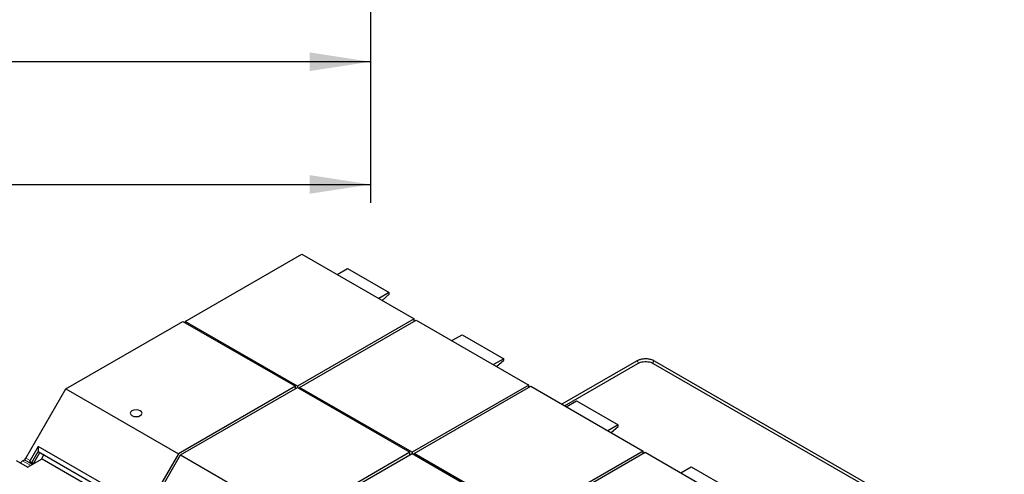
# Model space of a CAD drawing. Header units: millimetres. Extents: x 5 to 418, y 2 to 292.
# Tile 18 of 31: x 243 to 297, y 143 to 167. Entities that reach past the tile are written whole.
import ezdxf

# ---------------------------------------------------------------- set-up
doc = ezdxf.new("R2010")
doc.units = ezdxf.units.MM
doc.layers.add('SLD-0', color=7, linetype='Continuous')
doc.styles.add('SLDTEXTSTYLE0', font='TXT', dxfattribs={"width": 0.605})
doc.dimstyles.new('SLDDIMSTYLE0', dxfattribs={"dimtxt": 3.5, "dimasz": 3.302, "dimexe": 0, "dimexo": 0.0625, "dimgap": 0.875, "dimtad": 1, "dimlfac": 5, "dimrnd": 1e-09, "dimzin": 12, "dimdsep": 46, "dimtxsty": 'SLDTEXTSTYLE0', "dimsah": 1, "dimcen": 0.09, "dimadec": 0, "dimazin": 3, "dimtfac": 1, "dimtofl": 0, "dimtmove": 0, "dimatfit": 3, "dimfxl": 1, "dimfrac": 2, "dimtolj": 1, "dimtzin": 12, "dimarcsym": 0})

# ---------------------------------------------------------------- blocks, each defined once
blk = doc.blocks.new('_D_3')
at = {"layer": 'SLD-0', "color": 7}
for p, q in [((184.776, 185.773), (184.776, 157.336)), ((262.436, 173.173), (262.436, 157.336)), ((184.776, 158.336), (262.436, 158.336))]:
    blk.add_line(p, q, dxfattribs=at)
for points in [[(184.776, 158.336), (188.078, 157.828), (188.078, 158.844)], [(262.436, 158.336), (259.134, 158.844), (259.134, 157.828)]]:
    blk.add_solid(points, dxfattribs=at)
at = {"layer": 'SLD-0', "color": 7, "insert": (217.591, 162.848), "char_height": 3.5, "attachment_point": 1, "style": 'SLDTEXTSTYLE0'}
blk.add_mtext('388,3', dxfattribs=at)
blk = doc.blocks.new('_D_5')
at = {"layer": 'SLD-0', "color": 7}
for p, q in [((212.776, 173.173), (212.776, 164.007)), ((262.436, 173.173), (262.436, 164.007)), ((262.436, 165.007), (212.776, 165.007))]:
    blk.add_line(p, q, dxfattribs=at)
for points in [[(212.776, 165.007), (216.078, 164.499), (216.078, 165.515)], [(262.436, 165.007), (259.134, 165.515), (259.134, 164.499)]]:
    blk.add_solid(points, dxfattribs=at)
at = {"layer": 'SLD-0', "color": 7, "insert": (231.591, 169.519), "char_height": 3.5, "attachment_point": 1, "style": 'SLDTEXTSTYLE0'}
blk.add_mtext('248,3', dxfattribs=at)

msp = doc.modelspace()

# ---------------------------------------------------------------- linework, layer by layer
at = {"color": 7, "linetype": 'Continuous', "lineweight": 25}
for p, q in [((252.3696, 150.8929), (258.7052, 154.5504)), ((258.7052, 154.5504), (264.8146, 151.0235)), ((260.6342, 153.4368), (261.1943, 153.7601)), ((261.1943, 153.7601), (263.457, 152.4539)), ((263.457, 152.4539), (262.897, 152.1306)), ((263.0742, 152.0282), (263.457, 152.3676)), ((263.457, 152.3676), (263.457, 152.4539)), ((245.8979, 147.2222), (252.2564, 150.8929)), ((252.2564, 150.8929), (258.3658, 147.366)), ((258.479, 147.366), (252.3696, 150.8929)), ((252.3696, 150.8929), (252.3696, 150.8276)), ((264.8146, 151.0235), (258.479, 147.366)), ((258.5921, 147.3007), (264.9278, 150.9582)), ((264.8146, 150.8929), (264.8146, 151.0235)), ((264.9278, 150.9582), (271.0372, 147.4313)), ((266.8568, 149.8446), (267.4168, 150.1679)), ((267.4168, 150.1679), (269.6795, 148.8617)), ((269.6795, 148.8617), (269.1195, 148.5384)), ((269.2968, 148.436), (269.6795, 148.7754)), ((269.6795, 148.7754), (269.6795, 148.8617)), ((276.9019, 148.7336), (272.8416, 146.3896)), ((296.8779, 137.7658), (277.879, 148.7336)), ((272.9856, 146.3065), (276.9739, 148.6089)), ((277.807, 148.6089), (296.8059, 137.641)), ((243.722, 143.4535), (245.8979, 147.2222)), ((245.8979, 147.2222), (252.0073, 143.6953)), ((258.3658, 147.366), (252.0073, 143.6953)), ((252.1204, 143.63), (258.479, 147.3007)), ((258.3658, 147.2354), (258.3658, 147.366)), ((258.479, 147.366), (258.479, 147.3007)), ((258.479, 147.3007), (264.5884, 143.7738)), ((264.7015, 143.7738), (258.5921, 147.3007)), ((258.5921, 147.3007), (258.5921, 147.2354)), ((271.0372, 147.4313), (264.7015, 143.7738)), ((264.8146, 143.7085), (271.1503, 147.366)), ((271.0372, 147.3007), (271.0372, 147.4313)), ((271.1503, 147.366), (277.2597, 143.8391)), ((273.0793, 146.2524), (273.6393, 146.5757)), ((273.6393, 146.5757), (275.9021, 145.2695)), ((275.9021, 145.2695), (275.342, 144.9462)), ((275.5193, 144.8438), (275.9021, 145.1832)), ((275.9021, 145.1832), (275.9021, 145.2695)), ((244.3937, 144.0943), (243.9483, 143.3229)), ((250.0506, 140.8287), (244.3937, 144.0943)), ((244.3937, 144.0943), (244.3937, 143.8172)), ((243.5449, 143.313), (243.642, 143.369)), ((243.8107, 142.9636), (244.6027, 143.4207)), ((244.0435, 143.2107), (244.3937, 143.8172)), ((244.133, 143.159), (244.4832, 143.7656)), ((244.3937, 143.8172), (249.9306, 140.6209)), ((244.6945, 143.6436), (244.5473, 143.3888)), ((244.6027, 143.4207), (249.6147, 140.5274)), ((252.0073, 143.6953), (249.8314, 139.9266)), ((249.9446, 139.8613), (252.1204, 143.63)), ((252.1204, 143.63), (258.2298, 140.1031)), ((264.5884, 143.7738), (258.2298, 140.1031)), ((258.343, 140.0378), (264.7015, 143.7085)), ((264.5884, 143.6432), (264.5884, 143.7738)), ((264.7015, 143.7738), (264.7015, 143.7085)), ((264.7015, 143.7085), (270.8109, 140.1816)), ((270.924, 140.1816), (264.8146, 143.7085)), ((264.8146, 143.7085), (264.8146, 143.6432)), ((277.2597, 143.8391), (270.924, 140.1816)), ((271.0372, 140.1163), (277.3729, 143.7738)), ((277.2597, 143.7085), (277.2597, 143.8391)), ((277.3729, 143.7738), (283.4823, 140.2469)), ((243.8107, 142.9636), (243.2055, 143.313)), ((243.9196, 143.2822), (244.1411, 143.1543)), ((279.3018, 142.6602), (279.8619, 142.9835)), ((279.8619, 142.9835), (282.1246, 141.6773))]:
    msp.add_line(p, q, dxfattribs=at)
at = {"color": 7, "linetype": 'Continuous', "lineweight": 18}
for p, q in [((244.0776, 143.1176), (243.642, 143.369)), ((243.9483, 143.3229), (243.722, 143.4535)), ((243.9804, 143.0615), (243.5449, 143.313))]:
    msp.add_line(p, q, dxfattribs=at)
at = {"color": 7, "linetype": 'Continuous', "lineweight": 25, "flags": 128}
for points in [[(276.9205, 148.7365), (276.9035, 148.7344), (276.9019, 148.7336)], [(277.8604, 148.7365), (277.8774, 148.7344), (277.879, 148.7336)], [(249.4851, 145.7662), (249.5889, 145.7261), (249.7114, 145.7121), (249.8339, 145.7261), (249.9377, 145.7662), (250.007, 145.8261), (250.0314, 145.8968), (250.007, 145.9675), (249.9377, 146.0274), (249.8339, 146.0675), (249.7114, 146.0815), (249.5889, 146.0675), (249.4851, 146.0274), (249.4158, 145.9675), (249.3914, 145.8968), (249.4158, 145.8261), (249.4851, 145.7662)], [(243.5449, 143.313), (243.4377, 143.2265), (243.4099, 143.195)]]:
    msp.add_lwpolyline(points, dxfattribs=at)
at = {"color": 7, "linetype": 'Continuous', "lineweight": 18, "flags": 128}
for points in [[(276.9739, 148.6089), (276.9841, 148.6198), (276.9888, 148.6393), (276.9858, 148.6637), (276.9755, 148.6893), (276.9594, 148.7121), (276.9401, 148.7287), (276.9205, 148.7365)], [(277.807, 148.6089), (277.7969, 148.6198), (277.7922, 148.6393), (277.7952, 148.6637), (277.8055, 148.6893), (277.8215, 148.7121), (277.8408, 148.7287), (277.8604, 148.7365)]]:
    msp.add_lwpolyline(points, dxfattribs=at)
at = {"color": 7, "linetype": 'Continuous', "lineweight": 25}
for centre, radius, start, end in [((243.5199, 143.5649), 0.2308, 301.9547, 331.14438), ((243.7151, 143.4571), 0.269, 319.45224, 330.06915)]:
    msp.add_arc(centre, radius, start, end, dxfattribs=at)
for points, knots in [([(277.879, 148.7336), (277.8534, 148.7471), (277.7797, 148.7861), (277.6346, 148.8306), (277.4474, 148.8553), (277.2556, 148.8489), (277.0765, 148.8128), (276.9625, 148.7675), (276.9098, 148.738), (276.9019, 148.7336)], [0, 0, 0, 0, 0.0939797, 0.2710795, 0.4478663, 0.624441, 0.8014704, 0.9702807, 1, 1, 1, 1]), ([(276.9739, 148.6089), (276.9944, 148.6197), (277.0546, 148.6515), (277.18, 148.6901), (277.3467, 148.7113), (277.5177, 148.7041), (277.6805, 148.6707), (277.7648, 148.6295), (277.807, 148.6089)], [0, 0, 0, 0, 0.0927167, 0.2724959, 0.4537451, 0.6357273, 0.8174075, 1, 1, 1, 1])]:
    msp.add_open_spline(points, degree=3, knots=knots, dxfattribs=at)

# ---------------------------------------------------------------- dimensions: what is measured, and where the dimension line sits
at = {"layer": 'SLD-0', "color": 7}
for base, p1, p2, picture, middle in [((262.4361, 158.3363), (184.7761, 185.7731), (262.4361, 173.1731), '_D_3', (223.6061, 158.3363)), ((212.7761, 165.0073), (262.4361, 173.1731), (212.7761, 173.1731), '_D_5', (237.6061, 165.0073))]:
    dim = msp.add_linear_dim(base=base, p1=p1, p2=p2, dimstyle='SLDDIMSTYLE0', dxfattribs=at)
    dim.commit()
    dim.dimension.update_dxf_attribs({"geometry": picture, "text_midpoint": middle, "dimtype": 160})

doc.saveas('drawing.dxf')
